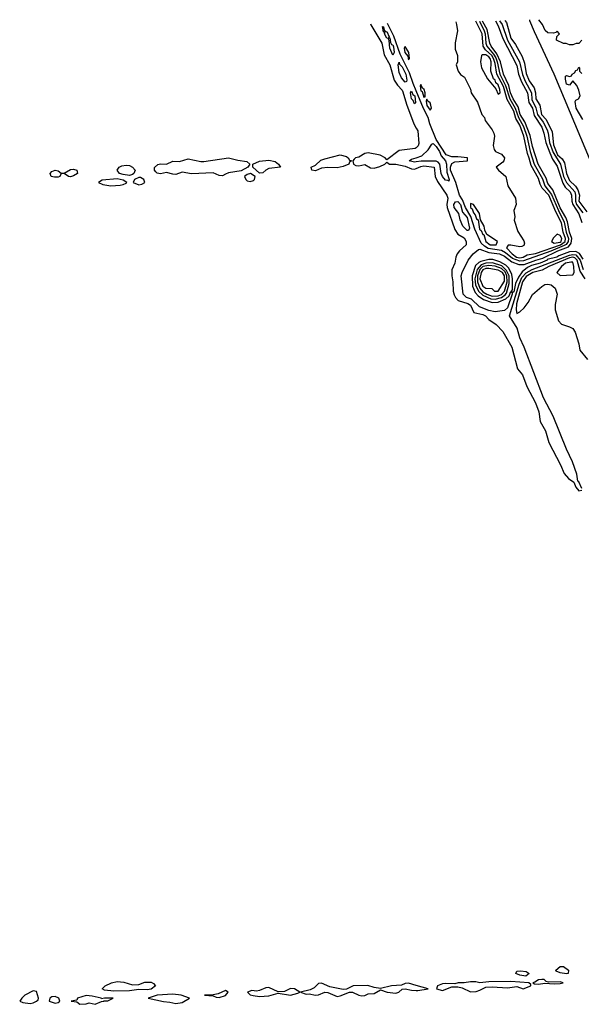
# Model space of a CAD drawing. Header units: inches. Extents: x 2722057 to 2913084, y 892730 to 1030005.
# Tile 100 of 231: x 2767442 to 2771066, y 1023191 to 1029541. Entities that reach past the tile are written whole.
import ezdxf

# ---------------------------------------------------------------- set-up
doc = ezdxf.new("R2010")
doc.units = ezdxf.units.IN
doc.header["$MEASUREMENT"] = 0
doc.layers.add('C7062', color=7, linetype='Continuous')
doc.layers.add('C7072', color=7, linetype='Continuous')

msp = doc.modelspace()

# ---------------------------------------------------------------- linework, layer by layer
at = {"layer": 'C7062', "color": 2}
for points, elevation in [([(2770000, 1029082.3), (2769980.1, 1029130), (2769958.2, 1029198.2), (2769897.8, 1029317.8), (2769855.6, 1029435.6), (2769815.4, 1029516.3)], 14), ([(2769704.8, 1029513.5), (2769707.3, 1029507.3), (2769778.3, 1029390), (2769793.8, 1029313.8), (2769830, 1029249.2), (2769857.4, 1029150), (2769878.7, 1029118.7), (2769910, 1029086.6), (2769914.9, 1029074.9), (2769937, 1028997), (2769984.7, 1028870), (2770000, 1028842.2)], 14), ([(2770000, 1028715.5), (2769993.2, 1028710), (2769890, 1028696.4), (2769810, 1028638), (2769801, 1028650), (2769767.3, 1028667.3), (2769690, 1028682), (2769670, 1028677.1), (2769630, 1028654.9), (2769609.7, 1028650.3), (2769599.1, 1028640.9), (2769592, 1028630), (2769596.2, 1028610), (2769610, 1028601.1), (2769630, 1028598.5), (2769670, 1028606.9), (2769706.2, 1028586.2), (2769730, 1028583.2), (2769766.5, 1028593.5), (2769798, 1028610), (2769810, 1028622), (2769828, 1028610), (2769870, 1028608.7), (2769930, 1028595.7), (2769970, 1028578.9), (2769990, 1028578), (2770000, 1028582.3)], 14), ([(2770000, 1028623.2), (2769990, 1028621.6), (2769954, 1028630), (2769970, 1028640.7), (2770000, 1028650.5)], 10), ([(2770000, 1023312.3), (2769950, 1023326.6), (2769930, 1023325.2), (2769906, 1023314), (2769842, 1023310), (2769770, 1023292), (2769730, 1023298), (2769688.7, 1023311.3), (2769594, 1023310), (2769551.1, 1023288.9), (2769530, 1023285.2), (2769443.2, 1023303.2), (2769390, 1023327), (2769370, 1023324.5), (2769342.6, 1023297.4), (2769316.7, 1023283.3), (2769254, 1023270), (2769290, 1023256), (2769310, 1023257.3), (2769350, 1023250.5), (2769370, 1023252.7), (2769410, 1023268), (2769430, 1023267.7), (2769490, 1023242), (2769510, 1023244.9), (2769570, 1023268), (2769590, 1023268), (2769630, 1023250.4), (2769650, 1023246), (2769670, 1023247.7), (2769690, 1023258.8), (2769730, 1023260.7), (2769770, 1023284.7), (2769814, 1023270), (2769870, 1023262.4), (2769889, 1023270), (2769910, 1023287.7), (2769928.9, 1023291.1), (2769970, 1023281.6), (2770000, 1023279.7)], 18)]:
    msp.add_lwpolyline(points, dxfattribs=dict(at, elevation=elevation))
for points, elevation in [([(2769802.8, 1029462.8), (2769810, 1029464.9), (2769826, 1029430), (2769819.8, 1029420.2), (2769810, 1029422), (2769795.1, 1029450), (2769797.2, 1029457.2), (2769790, 1029462), (2769783.1, 1029496.9), (2769790, 1029496), (2769792.8, 1029472.8)], 10), ([(2769850, 1029313.2), (2769830, 1029358), (2769826, 1029406), (2769820.2, 1029419.8), (2769830, 1029424.7), (2769833.7, 1029393.7), (2769841.6, 1029381.6), (2769850, 1029379.1), (2769853.8, 1029366.2), (2769858.4, 1029330)], 10), ([(2769930, 1029368.7), (2769922.5, 1029357.5), (2769926.3, 1029330), (2769946.6, 1029306.6), (2769950, 1029282.8), (2769957.2, 1029290), (2769951.8, 1029330)], 18), ([(2769930, 1029138.4), (2769906.3, 1029166.3), (2769890, 1029201.2), (2769883.6, 1029250), (2769890, 1029266), (2769893.4, 1029253.4), (2769910, 1029236.4), (2769932.5, 1029190), (2769940.4, 1029150), (2769938, 1029142)], 10), ([(2769990, 1028999), (2769980.1, 1029020.1), (2769969.7, 1029030.3), (2769964.2, 1029070), (2769970, 1029080.7), (2769978.8, 1029058.8), (2769991.1, 1029048.9), (2769995.2, 1029004.8)], 10), ([(2768750, 1028534.8), (2768730, 1028536), (2768690, 1028552.7), (2768550, 1028545.8), (2768490, 1028556.8), (2768450, 1028543.1), (2768430, 1028544.1), (2768390, 1028555.4), (2768350, 1028546.3), (2768330, 1028551.1), (2768319.8, 1028559.8), (2768312.4, 1028570), (2768312.7, 1028587.3), (2768333.3, 1028606.7), (2768350, 1028610.3), (2768390, 1028608.5), (2768430, 1028628.9), (2768473.6, 1028626.4), (2768530, 1028644.2), (2768610, 1028627.2), (2768630, 1028627), (2768790, 1028650.4), (2768850, 1028634.9), (2768906.6, 1028626.6), (2768926.8, 1028610), (2768914, 1028590), (2768870, 1028566), (2768790, 1028552.8), (2768770, 1028545.1)], 14), ([(2768990, 1028550.9), (2768946, 1028590), (2768946, 1028610), (2768990, 1028628.9), (2769050, 1028635.8), (2769090, 1028626), (2769111.3, 1028610), (2769124.7, 1028590), (2769050, 1028581), (2769030, 1028569.7), (2769010, 1028553.7)], 14), ([(2769490, 1028586.2), (2769430, 1028587.7), (2769390, 1028583.5), (2769350, 1028565.6), (2769326, 1028570), (2769322, 1028590), (2769350, 1028602), (2769385.2, 1028634.8), (2769410, 1028643.6), (2769510, 1028668.8), (2769550, 1028658.4), (2769562, 1028650), (2769570, 1028636), (2769582, 1028630), (2769570, 1028622), (2769565.5, 1028610), (2769530, 1028594.6)], 14), ([(2767770, 1028527), (2767757.2, 1028530), (2767730, 1028549), (2767710, 1028549), (2767700.5, 1028530), (2767690, 1028525.3), (2767665.6, 1028525.6), (2767646, 1028530), (2767639.6, 1028550), (2767650, 1028561.6), (2767670, 1028570.3), (2767690, 1028566), (2767710, 1028550.7), (2767730, 1028550.7), (2767770, 1028575.3), (2767790, 1028576.4), (2767810.8, 1028570), (2767816, 1028550), (2767790, 1028533.6)], 14), ([(2768150, 1028535.9), (2768110, 1028541.7), (2768085.6, 1028550), (2768071.5, 1028570), (2768084.5, 1028590), (2768101.8, 1028598.2), (2768130, 1028602.8), (2768150, 1028600.3), (2768170.2, 1028590.2), (2768186.3, 1028570), (2768179, 1028550), (2768170, 1028542.8)], 14), ([(2768070, 1028513.7), (2767974.4, 1028505.6), (2767951.3, 1028490), (2767978.8, 1028478.8), (2768030, 1028470.4), (2768090, 1028473), (2768110, 1028477.1), (2768130, 1028487.7), (2768134, 1028490), (2768110, 1028506.6)], 18), ([(2768210, 1028524.2), (2768183.8, 1028510), (2768174.8, 1028490), (2768210, 1028475.8), (2768230, 1028480.4), (2768249.2, 1028490), (2768243.7, 1028510), (2768222.4, 1028522.4)], 18), ([(2768932, 1028550), (2768910, 1028543.6), (2768893, 1028530), (2768900.7, 1028510), (2768910, 1028502), (2768930, 1028497.1), (2768950, 1028503), (2768958, 1028510), (2768960.5, 1028530)], 18), ([(2768170, 1023317.1), (2768210, 1023319.3), (2768250, 1023333), (2768290, 1023333), (2768305.5, 1023325.5), (2768317.3, 1023310), (2768290, 1023287.6), (2768263.7, 1023283.7), (2768210, 1023285.4), (2768150, 1023277.4), (2768050, 1023276.4), (2767990, 1023282.4), (2767973.2, 1023290), (2767994, 1023310), (2768035.3, 1023330), (2768070, 1023338.4), (2768113.7, 1023333.7)], 14), ([(2769050, 1023298.4), (2769030, 1023297), (2768990, 1023279.3), (2768970, 1023276), (2768939.8, 1023280.2), (2768912, 1023270), (2768930, 1023252), (2768947.5, 1023247.5), (2768990, 1023240.7), (2769050, 1023245.5), (2769110, 1023262), (2769190, 1023250.6), (2769237.5, 1023262.5), (2769248.7, 1023270), (2769215.3, 1023290), (2769190, 1023293), (2769150, 1023274), (2769110, 1023271.6)], 18), ([(2767530, 1023277.6), (2767476, 1023250), (2767454.8, 1023230), (2767442, 1023210), (2767461.4, 1023201.4), (2767510, 1023194.9), (2767530, 1023200.5), (2767550, 1023210.6), (2767560.2, 1023219.8), (2767563.6, 1023230), (2767550, 1023274)], 18), ([(2767670, 1023240.9), (2767650, 1023239.3), (2767636, 1023230), (2767632, 1023210), (2767670, 1023197.3), (2767690, 1023202.8), (2767702, 1023210), (2767694, 1023230)], 18), ([(2767870, 1023247), (2767814.8, 1023230), (2767810, 1023218), (2767774, 1023210), (2767810, 1023206.8), (2767830.7, 1023190.7), (2767870, 1023193.4), (2767890, 1023200.7), (2767930, 1023190.8), (2767970, 1023207.7), (2767986, 1023210), (2767986, 1023214), (2768010, 1023214), (2768046, 1023230), (2767988.9, 1023231.1), (2767970, 1023226), (2767968, 1023230), (2767910, 1023243.7)], 18), ([(2768430, 1023256.4), (2768330, 1023249.2), (2768272, 1023230), (2768370, 1023208), (2768410, 1023205.5), (2768450, 1023195.8), (2768490, 1023203), (2768538, 1023230), (2768484, 1023250)], 18), ([(2768770, 1023279), (2768722.4, 1023257.6), (2768690, 1023251.6), (2768634, 1023250), (2768690, 1023246), (2768710, 1023236), (2768730, 1023234.8), (2768770, 1023247.7), (2768788, 1023270)], 18)]:
    msp.add_lwpolyline(points, close=True, dxfattribs=dict(at, elevation=elevation))
at = {"layer": 'C7072', "color": 2}
for points, elevation in [([(2770407.8, 1029531.3), (2770439, 1029470), (2770444.5, 1029450), (2770448.9, 1029390), (2770455.3, 1029370), (2770499.7, 1029319.7), (2770514.2, 1029294.2), (2770523.5, 1029270), (2770540.1, 1029190), (2770577.3, 1029117.3), (2770604.1, 1029030), (2770639.9, 1028970), (2770660.8, 1028910), (2770691.8, 1028851.8), (2770713.9, 1028790), (2770736, 1028690), (2770761.8, 1028610), (2770815.2, 1028515.2), (2770830.5, 1028470), (2770873.9, 1028413.9), (2770918, 1028310), (2770955.7, 1028235.7), (2770968, 1028170), (2770982, 1028130), (2770981, 1028110), (2770968, 1028092), (2770955.7, 1028084.3), (2770870, 1028047.7), (2770693.7, 1027986.3), (2770670, 1027983.8), (2770621.7, 1028001.7), (2770576.9, 1028036.9), (2770550, 1028052.1), (2770465.7, 1028065.7), (2770440.3, 1028080.3), (2770419.8, 1028099.8), (2770378, 1028190), (2770352.2, 1028272.2), (2770317.6, 1028330), (2770299.6, 1028379.6), (2770279.3, 1028410), (2770256.3, 1028490), (2770222.5, 1028570), (2770221.7, 1028590), (2770230, 1028613.3), (2770250, 1028625.1), (2770332, 1028630), (2770332, 1028650), (2770270, 1028657), (2770230, 1028656), (2770194, 1028670), (2770128.7, 1028768.7), (2770087.8, 1028870), (2770076.8, 1028910), (2770047.8, 1028967.8), (2770000, 1029082.3)], 14), ([(2770255.2, 1029527.4), (2770261, 1029510), (2770266, 1029470), (2770252, 1029392), (2770251.3, 1029350), (2770266, 1029310), (2770266, 1029270), (2770258, 1029250), (2770271.3, 1029210), (2770287.1, 1029187.1), (2770311, 1029170), (2770350, 1029092), (2770356, 1029070), (2770396, 1029010), (2770424.7, 1028930), (2770442, 1028910), (2770444.7, 1028890), (2770491, 1028830), (2770501, 1028810), (2770504.7, 1028790), (2770498, 1028730), (2770503.5, 1028703.5), (2770511.3, 1028690), (2770550, 1028673), (2770570.4, 1028650), (2770565.5, 1028630), (2770558.3, 1028621.7), (2770516, 1028590), (2770531, 1028570), (2770578, 1028530), (2770591.3, 1028470), (2770641, 1028390), (2770646, 1028350), (2770631, 1028310), (2770636, 1028270), (2770631.6, 1028248.4), (2770655.3, 1028175.3), (2770695.3, 1028115.3), (2770698.8, 1028098.8), (2770694.9, 1028085.1), (2770682, 1028078), (2770670, 1028075.1), (2770610, 1028087.3), (2770593.7, 1028086.3), (2770583, 1028070), (2770619.1, 1028030), (2770646.7, 1028010), (2770670, 1028005.1), (2770690, 1028008.4), (2770716.6, 1028023.4), (2770770, 1028032), (2770931, 1028089), (2770962, 1028110), (2770964.5, 1028130), (2770948.5, 1028170), (2770937.8, 1028230), (2770900.8, 1028300.8), (2770855.9, 1028410), (2770813.7, 1028453.7), (2770800.4, 1028480.4), (2770790, 1028517.7), (2770741.2, 1028601.2), (2770730, 1028647.3), (2770717.5, 1028677.5), (2770694.7, 1028790), (2770670, 1028859.8), (2770643.5, 1028903.5), (2770630, 1028951.8), (2770586.3, 1029026.3), (2770563.1, 1029110), (2770520.7, 1029190), (2770510, 1029257.6), (2770499.5, 1029290), (2770488.7, 1029310), (2770446.5, 1029346.5), (2770431.6, 1029370), (2770427, 1029450), (2770384.4, 1029530.7)], 18), ([(2771077.2, 1027997.2), (2771053.5, 1028033.5), (2771030, 1028045.3), (2770990, 1028043.6), (2770921.4, 1028018.6), (2770908.4, 1028010), (2770845.7, 1027994.3), (2770844.4, 1027990), (2770800.4, 1027970), (2770744.5, 1027955.5), (2770717.7, 1027942.3), (2770684.3, 1027915.7), (2770659.8, 1027880.2), (2770640.5, 1027839.5), (2770630, 1027785.1), (2770620.2, 1027780.2), (2770615.3, 1027790), (2770621.2, 1027798.8), (2770622.8, 1027870), (2770617.2, 1027897.2), (2770597.8, 1027937.8), (2770578.8, 1027958.8), (2770539.8, 1027979.8), (2770494.2, 1027994.2), (2770470, 1027994.4), (2770417.8, 1027982.2), (2770404, 1027976), (2770383.6, 1027956.4), (2770361.2, 1027890), (2770363.4, 1027823.4), (2770381.8, 1027781.8), (2770399.6, 1027759.6), (2770435.4, 1027735.4), (2770490, 1027717.6), (2770530, 1027719.1), (2770579.3, 1027740.7), (2770601, 1027759), (2770610, 1027787.3), (2770619.9, 1027779.9), (2770618.7, 1027770), (2770590, 1027681.6), (2770570, 1027666), (2770510, 1027657.7), (2770470, 1027664.5), (2770408.6, 1027688.6), (2770357.5, 1027737.5), (2770325.1, 1027750), (2770304.4, 1027770), (2770291.3, 1027890), (2770297.4, 1027910), (2770334.7, 1027990), (2770368.4, 1028031.6), (2770402.2, 1028057.8), (2770410, 1028061.5), (2770470, 1028039), (2770538, 1028030), (2770570, 1028015.7), (2770618.4, 1027978.4), (2770662.8, 1027962.8), (2770698, 1027962), (2770772, 1027990), (2770818, 1028002), (2770914.8, 1028050), (2770983.8, 1028076.2), (2771000.2, 1028099.8), (2771003.9, 1028130), (2770989.9, 1028170), (2770977, 1028237), (2770964.8, 1028264.8), (2770930, 1028327.4), (2770882.8, 1028442.8), (2770850, 1028484.7), (2770839, 1028519), (2770787.7, 1028610), (2770750, 1028723.7), (2770734.9, 1028794.9), (2770702.1, 1028882.1), (2770671.8, 1028930), (2770658.3, 1028978.3), (2770625.3, 1029030), (2770609.5, 1029070), (2770597.6, 1029117.6), (2770563, 1029190), (2770543.6, 1029270), (2770521.5, 1029321.5), (2770483.7, 1029370), (2770475.1, 1029390), (2770458.3, 1029478.3), (2770430, 1029526.9), (2770428.2, 1029531.8)], 10), ([(2770512.2, 1029533.9), (2770530, 1029502.4), (2770559.7, 1029419.7), (2770650, 1029244.9), (2770661.4, 1029190), (2770680.1, 1029140.1), (2770718.6, 1029070), (2770726.6, 1029006.6), (2770750.1, 1028970), (2770762.2, 1028922.2), (2770810, 1028848.2), (2770824.9, 1028810), (2770836.1, 1028750), (2770861.7, 1028681.7), (2770880.8, 1028640.8), (2770910, 1028595.8), (2770945.7, 1028485.7), (2770961.2, 1028461.2), (2770993.5, 1028430), (2771002.9, 1028410), (2771005, 1028370), (2771011.3, 1028350), (2771050, 1028288), (2771070, 1028234)], 10), ([(2770538.3, 1029534.6), (2770554, 1029510), (2770589.7, 1029409.7), (2770666.9, 1029270), (2770686.9, 1029186.8), (2770704.5, 1029144.5), (2770744.8, 1029070), (2770747.3, 1029027.3), (2770773.2, 1028973.2), (2770783.6, 1028930), (2770819.4, 1028879.4), (2770844.7, 1028830), (2770852.5, 1028810), (2770860.6, 1028750), (2770883.6, 1028683.6), (2770932, 1028610), (2770951.3, 1028530), (2770970, 1028491.4), (2771023, 1028430), (2771028.4, 1028410), (2771027.5, 1028370), (2771034.2, 1028350), (2771074.7, 1028294.7)], 14), ([(2770572, 1029535.5), (2770582.2, 1029522.2), (2770610, 1029421.1), (2770641.1, 1029381.1), (2770683.5, 1029303.5), (2770700.2, 1029260.2), (2770710, 1029193.4), (2770730, 1029147), (2770761.2, 1029101.2), (2770770.3, 1029070), (2770773.1, 1029030), (2770797.3, 1028990), (2770809.4, 1028930), (2770838.1, 1028898.1), (2770877.7, 1028817.7), (2770886.7, 1028733.3), (2770902.8, 1028690), (2770913, 1028670), (2770942.7, 1028642.7), (2770957.7, 1028617.7), (2770970, 1028548), (2770990, 1028503.2), (2771027.9, 1028467.9), (2771044.3, 1028444.3), (2771053.4, 1028410), (2771050.2, 1028370), (2771101.9, 1028301.8)], 18), ([(2771130, 1028620.9), (2770890, 1029189.2), (2770763.3, 1029463.3), (2770734.3, 1029534.3), (2770732.6, 1029539.5)], 18), ([(2771070, 1029408), (2771050, 1029388), (2771032.7, 1029387.3), (2771010, 1029378), (2770990, 1029378), (2770967.3, 1029387.3), (2770950, 1029388), (2770906, 1029410), (2770907.3, 1029432.7), (2770926, 1029450), (2770910, 1029466), (2770902, 1029458), (2770885.4, 1029454.6), (2770850, 1029457.2), (2770832.1, 1029472.1), (2770814.5, 1029510), (2770791.3, 1029541)], 14), ([(2771076.5, 1028896.5), (2771032.7, 1028970), (2771026.3, 1029013.7), (2771030, 1029022), (2771048.4, 1029031.6), (2771058, 1029050), (2771050, 1029086), (2771036.4, 1029116.4), (2771010, 1029146), (2770990, 1029118), (2770970, 1029125.2), (2770963.2, 1029156.8), (2770964, 1029176), (2770970, 1029182), (2770990, 1029174), (2771002, 1029178), (2771006, 1029190), (2771022, 1029198), (2771030, 1029214), (2771042, 1029218), (2771050, 1029234), (2771054, 1029230), (2771054, 1029210), (2771070, 1029194)], 14), ([(2770000, 1028842.2), (2770010, 1028824), (2770017.4, 1028742.6), (2770013.5, 1028726.5), (2770000, 1028715.5)], 14), ([(2770000, 1028650.5), (2770037.3, 1028662.7), (2770078.2, 1028701.8), (2770101.3, 1028738.7), (2770110, 1028741.6), (2770130, 1028722.7), (2770150.5, 1028690.5), (2770161.9, 1028661.9), (2770190.2, 1028630), (2770195.5, 1028610), (2770198.2, 1028558.2), (2770212.3, 1028510), (2770210, 1028499), (2770204.5, 1028504.5), (2770190, 1028506.3), (2770169.8, 1028530), (2770160.9, 1028550), (2770153.7, 1028610), (2770142.5, 1028622.5), (2770130, 1028628.9), (2770110, 1028629), (2770031.8, 1028628.2), (2770000, 1028623.2)], 10), ([(2770000, 1028582.3), (2770030, 1028595), (2770050, 1028598), (2770116.9, 1028590), (2770123.5, 1028530), (2770137.3, 1028497.3), (2770198, 1028410), (2770204.2, 1028390), (2770198.5, 1028350), (2770200.4, 1028330), (2770248.6, 1028188.6), (2770270, 1028158.4), (2770310, 1028135.1), (2770322.9, 1028110), (2770322.7, 1028090), (2770279.3, 1028050), (2770264.5, 1028030), (2770256.2, 1028010), (2770249.6, 1027970), (2770231.3, 1027928.7), (2770229.7, 1027890), (2770237.4, 1027850), (2770238.7, 1027790), (2770245.9, 1027765.9), (2770253, 1027750), (2770270.8, 1027730.8), (2770334.5, 1027710), (2770350, 1027700.5), (2770372.8, 1027652.8), (2770430, 1027639.7), (2770447, 1027630), (2770470, 1027606.6), (2770516.1, 1027576.1), (2770559.5, 1027530), (2770616.4, 1027430), (2770653.3, 1027290), (2770685.6, 1027250), (2770714.6, 1027174.6), (2770769.6, 1027070), (2770790.9, 1027010.9), (2770800.5, 1026950), (2770834.7, 1026890), (2770855.1, 1026815.1), (2770931.5, 1026670), (2770954.6, 1026614.6), (2770982.2, 1026582.2), (2771018.3, 1026558.3), (2771030, 1026525.2), (2771050, 1026502.4), (2771070, 1026506.6)], 14), ([(2771070, 1026518), (2771050, 1026560.7), (2771043.8, 1026563.8), (2771037.2, 1026610), (2771009.2, 1026690), (2770970, 1026770.4), (2770883.1, 1026983.1), (2770821.3, 1027101.3), (2770697.5, 1027430), (2770668.8, 1027488.8), (2770651.3, 1027551.3), (2770603.1, 1027630), (2770663.7, 1027836.3), (2770682.1, 1027877.9), (2770710, 1027907.7), (2770749.3, 1027930.7), (2770990, 1028023.1), (2771010, 1028027.3), (2771030, 1028023.6), (2771058.5, 1027990), (2771076.7, 1027930)], 14), ([(2771090.6, 1027870.6), (2771059.3, 1027919.3), (2771039.4, 1027990), (2771024.5, 1028004.5), (2771010, 1028009.9), (2770990, 1028005.4), (2770856.9, 1027950), (2770813.4, 1027926.6), (2770753.7, 1027910), (2770710, 1027884.1), (2770685.9, 1027850), (2770648.5, 1027708.5), (2770645.4, 1027670), (2770650, 1027646.8), (2770670, 1027656.3), (2770697.3, 1027682.7), (2770722.7, 1027717.3), (2770750, 1027768.2), (2770810, 1027820.5), (2770830, 1027833.4), (2770850, 1027836.3), (2770871, 1027830), (2770896, 1027810), (2770911, 1027770), (2770896.9, 1027703.1), (2770896, 1027670), (2770918, 1027598), (2770936.9, 1027576.9), (2770990, 1027561), (2771011.3, 1027550), (2771026.4, 1027526.4), (2771050.7, 1027450), (2771056, 1027410), (2771106, 1027350)], 18), ([(2770000, 1023279.7), (2770010, 1023279.1), (2770078, 1023290), (2770000, 1023312.3)], 18)]:
    msp.add_lwpolyline(points, dxfattribs=dict(at, elevation=elevation))
for points, elevation in [([(2770450, 1029313.5), (2770426.6, 1029313.4), (2770421, 1029310), (2770414.8, 1029270), (2770420.7, 1029230), (2770459.9, 1029159.9), (2770514.4, 1029094.4), (2770530, 1029061), (2770542, 1029070), (2770539.3, 1029090), (2770530, 1029121.2), (2770514.5, 1029134.5), (2770510, 1029151.8), (2770500.1, 1029160.1), (2770482, 1029210), (2770484, 1029270), (2770478, 1029290), (2770470, 1029302)], 22), ([(2770030, 1029122), (2770025.2, 1029114.8), (2770030, 1029082.8), (2770038, 1029078), (2770050, 1029040.7), (2770057.5, 1029042.5), (2770058.4, 1029070), (2770051.3, 1029091.3), (2770040.1, 1029100.1)], 18), ([(2770070, 1029028.7), (2770065.1, 1029014.9), (2770070, 1028986.8), (2770090, 1028957.3), (2770098.4, 1028970), (2770095.6, 1028990), (2770090, 1029004), (2770076.2, 1029016.2)], 18), ([(2770330, 1028181.6), (2770300.5, 1028210), (2770284, 1028250), (2770275.1, 1028290), (2770246.4, 1028330), (2770244.2, 1028350), (2770254.7, 1028365.3), (2770270, 1028367.4), (2770286.3, 1028350), (2770299, 1028299), (2770330, 1028264.9), (2770344, 1028196), (2770338.4, 1028181.6)], 10), ([(2770350, 1028355.3), (2770351.3, 1028330), (2770362, 1028322), (2770370, 1028294.8), (2770381.4, 1028281.4), (2770390, 1028257.3), (2770401, 1028250), (2770409.2, 1028190), (2770420.5, 1028180.5), (2770430, 1028156), (2770436, 1028156), (2770449.2, 1028110), (2770478, 1028090), (2770510, 1028089.2), (2770515.3, 1028090), (2770524, 1028110), (2770455.5, 1028155.5), (2770443.2, 1028183.2), (2770439.5, 1028210), (2770416, 1028250), (2770409.3, 1028290), (2770370, 1028348.7)], 18), ([(2770910, 1028157), (2770885.3, 1028134.7), (2770874.4, 1028110), (2770890, 1028098.9), (2770930, 1028107.2), (2770935, 1028110), (2770941.1, 1028130), (2770930, 1028148.3)], 22), ([(2770492, 1027972), (2770450, 1027969.9), (2770419.7, 1027960.3), (2770393.1, 1027930), (2770378.7, 1027870), (2770383.1, 1027830), (2770402.2, 1027790), (2770430, 1027763.6), (2770481.3, 1027741.3), (2770510, 1027738.5), (2770550, 1027748.6), (2770574.2, 1027765.8), (2770582.1, 1027777.9), (2770600.9, 1027839.1), (2770600.5, 1027890), (2770583.9, 1027923.9), (2770552.5, 1027952.5)], 14), ([(2770470, 1027956.6), (2770430, 1027949.4), (2770410.1, 1027930), (2770396.6, 1027890), (2770395.9, 1027850), (2770410, 1027809.4), (2770430, 1027786.1), (2770456.9, 1027770), (2770490, 1027758.8), (2770530, 1027759.6), (2770550, 1027767.7), (2770570.4, 1027790), (2770586.8, 1027850), (2770585.5, 1027890), (2770574.3, 1027914.3), (2770550, 1027936.6), (2770510, 1027951.9)], 18), ([(2770450, 1027936.1), (2770430, 1027928.7), (2770420.4, 1027910), (2770410.2, 1027870), (2770430, 1027822.3), (2770450, 1027809.1), (2770487.5, 1027807.5), (2770506, 1027790), (2770530, 1027789.2), (2770570, 1027854.9), (2770570.7, 1027890), (2770557.2, 1027910), (2770530, 1027926.5), (2770470, 1027935.9)], 22), ([(2770998.2, 1027978.2), (2770963.8, 1027970), (2770937.3, 1027950), (2770907.3, 1027910), (2770930, 1027891), (2771010, 1027894.8), (2771019.5, 1027910), (2771017.4, 1027950), (2771010, 1027976.2)], 22), ([(2770970, 1023386.9), (2770930, 1023392.7), (2770904.5, 1023404.5), (2770901.2, 1023410), (2770930, 1023434.8), (2770950, 1023434), (2770982.8, 1023410), (2770981, 1023390)], 14), ([(2770707.3, 1023372.7), (2770670, 1023378.4), (2770642.7, 1023390), (2770650, 1023404.7), (2770672.7, 1023407.3), (2770710, 1023401.6), (2770730, 1023389.3)], 14), ([(2770610, 1023336.9), (2770470, 1023335.6), (2770410, 1023329.3), (2770384.7, 1023335.3), (2770350, 1023336.3), (2770308.9, 1023328.9), (2770271.6, 1023328.4), (2770250, 1023322), (2770190, 1023325.2), (2770170, 1023322), (2770138, 1023310), (2770131.3, 1023290), (2770170, 1023279.3), (2770230, 1023302.8), (2770270, 1023302.8), (2770296.8, 1023296.8), (2770350, 1023270.6), (2770387.2, 1023272.8), (2770410, 1023282), (2770450, 1023300.5), (2770490, 1023303.8), (2770590, 1023297.1), (2770650, 1023305.5), (2770690, 1023290.5), (2770739, 1023310), (2770739, 1023319), (2770728, 1023330)], 18), ([(2770810, 1023351.5), (2770790, 1023348.7), (2770766.6, 1023333.4), (2770752, 1023330), (2770763.5, 1023323.5), (2770790, 1023320.7), (2770830, 1023327.7), (2770890, 1023322), (2770930, 1023324), (2770948, 1023330), (2770930, 1023335.1), (2770853.6, 1023333.6), (2770838, 1023338), (2770826, 1023350)], 18)]:
    msp.add_lwpolyline(points, close=True, dxfattribs=dict(at, elevation=elevation))

doc.saveas('drawing.dxf')
